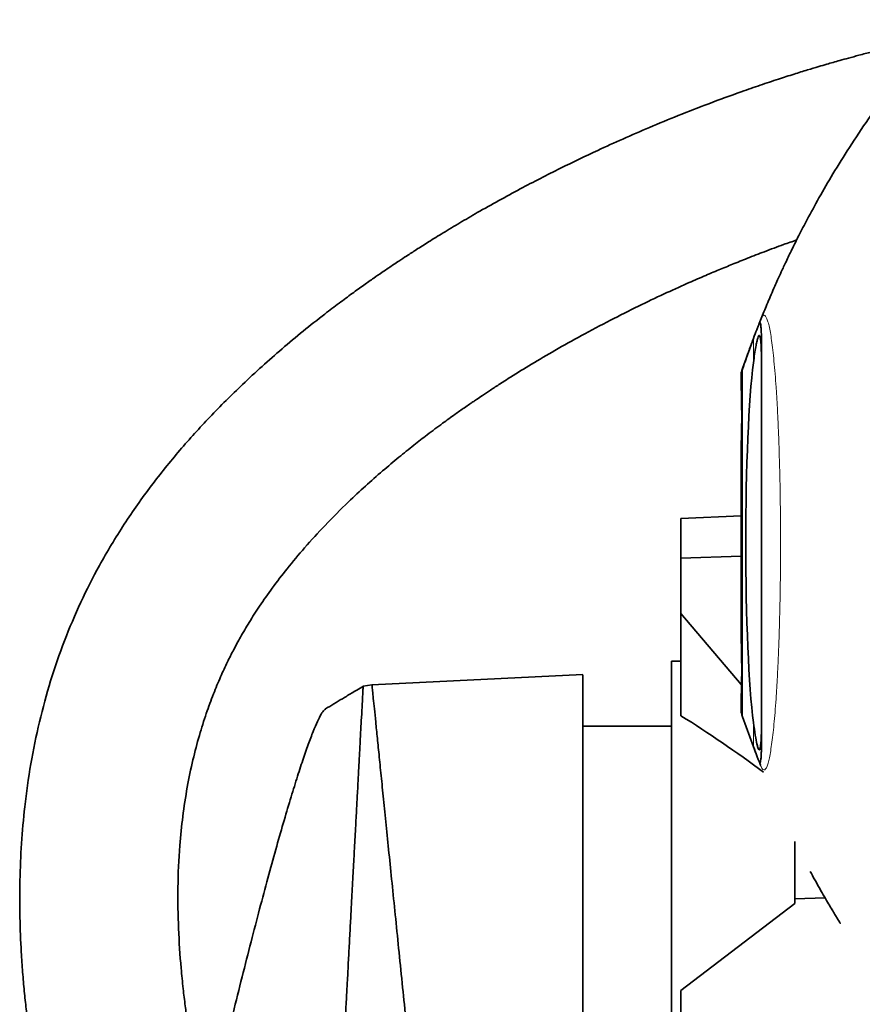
# Model space of a CAD drawing. Header units: millimetres. Extents: x 0 to 11920, y 0 to 8400.
# Tile 9 of 63: x 2758 to 3024, y 3876 to 4187. Entities that reach past the tile are written whole.
import ezdxf

# ---------------------------------------------------------------- set-up
doc = ezdxf.new("R2010")
doc.units = ezdxf.units.MM
doc.header["$LTSCALE"] = 20

msp = doc.modelspace()

# ---------------------------------------------------------------- linework, layer by layer
at = {"color": 7, "linetype": 'Continuous', "lineweight": 35}
for p, q in [((2986.23, 4076.63), (2989.63, 4086.13)), ((2985.71, 4073.25), (2985.71, 4075.1)), ((2985.71, 3993.25), (2985.71, 4049.92)), ((2966.71, 4029.18), (2985.71, 4030.08)), ((2966.71, 4016.65), (2966.71, 4029.18)), ((2985.71, 4017.28), (2966.71, 4016.65)), ((2966.71, 4016.65), (2966.71, 3999.21)), ((2966.71, 3999.21), (2985.71, 3976.69)), ((2966.71, 3999.21), (2966.71, 3966.83)), ((2966.71, 3984.08), (2963.71, 3984.08)), ((2963.71, 3659.08), (2963.71, 3984.08)), ((2935.71, 3979.83), (2869.01, 3976.58)), ((2869.01, 3976.58), (2866.22, 3976.15)), ((2866.23, 3976.15), (2866.23, 3976.13)), ((2985.71, 3968.06), (2985.71, 3969.92)), ((2985.72, 3968.04), (2985.85, 3967.66)), ((2986.19, 3966.64), (2986.22, 3966.57)), ((2989.63, 3957.03), (2986.23, 3966.53)), ((2963.71, 3963.58), (2935.71, 3963.58)), ((2991.41, 3952.43), (2991.88, 3951.24)), ((3002.71, 3908.91), (3002.71, 3927.1)), ((3012.29, 3909.24), (3002.71, 3908.91)), ((3002.71, 3907.5), (3002.71, 3908.91)), ((3002.71, 3907.5), (2966.71, 3879.95)), ((2966.71, 3879.95), (2966.71, 3869.63))]:
    msp.add_line(p, q, dxfattribs=at)
at = {"color": 8, "linetype": 'Continuous', "lineweight": 18}
for p, q in [((2989.63, 4078.48), (2989.63, 4086.13)), ((2986.23, 4076.63), (2986.23, 3966.53)), ((2989.63, 3957.03), (2989.63, 3964.68))]:
    msp.add_line(p, q, dxfattribs=at)
at = {"color": 7, "linetype": 'Continuous', "lineweight": 35}
for centre, major_axis, ratio, start_param, end_param in [((2991.91, 4021.58), (0, 65.07), 0.072123, 0.506554, 2.635039), ((2957.34, 3827.03), (159.13, -158.88), 0.514622, 1.84564, 1.993004)]:
    msp.add_ellipse(centre, major_axis=major_axis, ratio=ratio, start_param=start_param, end_param=end_param, dxfattribs=at)
for points, knots in [([(3085.09, 4186.94), (3081.53, 4186.62), (3074.41, 4185.97), (3064.16, 4184.52), (3054.61, 4182.9), (3046.09, 4181.22), (3038.64, 4179.59), (3032.39, 4178.1), (3027.3, 4176.83), (3023.22, 4175.76), (3019.86, 4174.85), (3017.12, 4174.09), (3014.85, 4173.45), (3012.64, 4172.81), (3009.96, 4172.02), (3006.52, 4170.99), (3002.27, 4169.67), (2997.28, 4168.06), (2991.7, 4166.21), (2984.35, 4163.65), (2975.68, 4160.48), (2966.01, 4156.71), (2956.94, 4152.97), (2948.47, 4149.3), (2939.07, 4145.03), (2928.24, 4139.83), (2915.53, 4133.3), (2904.95, 4127.46), (2896.84, 4122.74), (2891.71, 4119.65), (2887.14, 4116.83), (2883.3, 4114.39), (2880.17, 4112.36), (2877.75, 4110.78), (2875.87, 4109.52), (2874.11, 4108.34), (2872.04, 4106.93), (2869.43, 4105.12), (2866.28, 4102.91), (2862.61, 4100.27), (2858.49, 4097.22), (2850.99, 4091.51), (2840.68, 4083.14), (2828.56, 4072.23), (2817.79, 4061.5), (2808.13, 4050.82), (2799.05, 4039.56), (2790.5, 4027.43), (2783.06, 4015.1), (2776.8, 4002.75), (2771.64, 3990.57), (2767.27, 3977.92), (2763.73, 3964.9), (2761.01, 3951.58), (2759.19, 3938.74), (2758.11, 3926.43), (2757.62, 3914.75), (2757.63, 3903.28), (2758.01, 3893.6), (2758.53, 3885.84), (2759.06, 3879.84), (2759.64, 3874.22), (2760.27, 3869.02), (2760.83, 3864.92), (2761.25, 3862.03), (2761.49, 3860.42), (2761.69, 3859.14), (2761.93, 3857.61), (2762.3, 3855.3), (2762.86, 3852.02), (2763.62, 3847.79), (2764.61, 3842.6), (2765.88, 3836.42), (2767.46, 3829.24), (2769.4, 3821.07), (2771.72, 3811.96), (2774.46, 3801.94), (2777.6, 3791.1), (2781.18, 3779.51), (2784.45, 3769.39), (2786.59, 3763.15), (2787.33, 3760.99)], [0, 0, 0, 0, 0.017517, 0.034995, 0.051026, 0.065464, 0.078182, 0.089071, 0.097566, 0.104475, 0.110302, 0.115061, 0.118735, 0.122153, 0.126608, 0.13274, 0.140181, 0.148952, 0.159077, 0.169718, 0.188044, 0.20545, 0.221883, 0.237298, 0.251847, 0.273695, 0.297605, 0.323532, 0.334256, 0.344565, 0.353508, 0.361081, 0.367289, 0.372137, 0.375499, 0.378558, 0.382727, 0.388017, 0.394422, 0.401934, 0.410544, 0.419946, 0.448839, 0.476461, 0.500464, 0.523535, 0.546873, 0.570814, 0.595254, 0.615914, 0.636817, 0.657853, 0.67891, 0.700032, 0.721276, 0.739252, 0.757369, 0.775457, 0.792295, 0.802133, 0.811397, 0.820091, 0.828214, 0.835621, 0.839202, 0.841692, 0.843125, 0.845198, 0.848839, 0.85394, 0.860556, 0.868687, 0.878333, 0.88971, 0.90265, 0.917143, 0.933172, 0.950707, 0.969354, 0.989357, 1, 1, 1, 1]), ([(3030.39, 4161.63), (3028.92, 4159.62), (3025.32, 4154.68), (3020.13, 4146.84), (3014.93, 4138.49), (3010.5, 4130.88), (3006.94, 4124.37), (3004.1, 4118.92), (3001.88, 4114.48), (3000.03, 4110.64), (2998.54, 4107.43), (2997.36, 4104.85), (2996.28, 4102.43), (2995.21, 4099.96), (2994.11, 4097.39), (2993.13, 4095.01), (2992.25, 4092.85), (2991.68, 4091.42), (2991.43, 4090.8), (2991.4, 4090.72)], [0, 0, 0, 0, 0.087499, 0.215074, 0.330437, 0.433646, 0.524738, 0.591411, 0.649695, 0.699596, 0.741115, 0.774252, 0.799594, 0.834315, 0.869289, 0.906364, 0.947095, 0.992798, 1, 1, 1, 1]), ([(2816.74, 3837.61), (2816.43, 3838.94), (2815.71, 3842.08), (2814.71, 3846.8), (2813.77, 3851.5), (2813.02, 3855.48), (2812.44, 3858.75), (2811.97, 3861.48), (2811.58, 3863.87), (2811.22, 3866.14), (2810.89, 3868.37), (2810.46, 3871.34), (2809.91, 3875.4), (2809.26, 3880.85), (2808.45, 3889), (2807.74, 3899.67), (2807.53, 3912.62), (2808.05, 3924.47), (2809.12, 3935.07), (2810.51, 3944.12), (2812.28, 3952.66), (2814.32, 3960.42), (2816.51, 3967.37), (2818.78, 3973.55), (2821.05, 3978.98), (2823.18, 3983.6), (2825.28, 3987.77), (2827.54, 3991.93), (2830.28, 3996.58), (2833.61, 4001.77), (2837.61, 4007.45), (2842.34, 4013.61), (2847.89, 4020.24), (2854.35, 4027.31), (2860.8, 4033.77), (2866.92, 4039.48), (2872.23, 4044.17), (2877.35, 4048.47), (2882.07, 4052.26), (2886.68, 4055.84), (2891.04, 4059.09), (2894.96, 4061.93), (2897.81, 4063.93), (2899.67, 4065.22), (2900.94, 4066.09), (2902.3, 4067.02), (2904.16, 4068.28), (2906.65, 4069.92), (2909.62, 4071.86), (2913.92, 4074.6), (2919.69, 4078.15), (2927.13, 4082.54), (2935.45, 4087.2), (2944.25, 4091.86), (2952.98, 4096.24), (2961.06, 4100.09), (2967.96, 4103.22), (2973.76, 4105.75), (2978.55, 4107.78), (2983.14, 4109.67), (2987.93, 4111.58), (2993.33, 4113.67), (2998.52, 4115.6), (3001.93, 4116.81), (3003.3, 4117.29)], [0, 0, 0, 0, 0.010166, 0.024078, 0.035998, 0.045952, 0.05428, 0.060717, 0.066655, 0.072348, 0.077799, 0.083542, 0.094673, 0.10835, 0.124506, 0.155783, 0.188107, 0.221419, 0.244725, 0.268398, 0.290669, 0.311103, 0.329782, 0.346756, 0.362043, 0.375635, 0.386609, 0.39887, 0.413111, 0.429459, 0.44808, 0.468764, 0.491968, 0.51782, 0.546432, 0.566193, 0.58605, 0.604307, 0.620856, 0.635623, 0.652167, 0.665447, 0.67539, 0.680712, 0.684075, 0.68806, 0.694229, 0.702596, 0.712618, 0.723434, 0.744709, 0.768509, 0.794834, 0.823485, 0.850859, 0.8755, 0.897382, 0.913473, 0.927659, 0.940324, 0.95433, 0.970243, 0.988013, 1, 1, 1, 1]), ([(2989.63, 4086.13), (2990, 4087.09), (2990.56, 4088.54), (2991.12, 4090.02), (2991.43, 4090.84), (2991.65, 4091.23), (2991.81, 4091.12), (2991.95, 4090.51), (2992.05, 4089.47), (2992.13, 4088.05), (2992.18, 4086.28), (2992.21, 4084.14), (2992.21, 4082.41), (2992.21, 4081.54)], [0, 0, 0, 0, 0.22584, 0.339046, 0.452237, 0.521545, 0.590805, 0.662069, 0.733334, 0.799118, 0.864905, 0.932452, 1, 1, 1, 1]), ([(2989.62, 4086.1), (2989.61, 4086.05), (2989.32, 4085.29), (2988.93, 4084.23), (2988.39, 4082.77), (2987.89, 4081.37), (2987.41, 4080.02), (2986.95, 4078.73), (2986.53, 4077.5), (2986.14, 4076.36), (2985.87, 4075.61), (2985.72, 4075.26), (2985.71, 4075.24)], [0, 0, 0, 0, 0.005069, 0.092458, 0.19009, 0.297039, 0.413237, 0.538723, 0.673493, 0.817415, 0.986245, 1, 1, 1, 1]), ([(2989.63, 4078.48), (2989.76, 4079.43), (2990.02, 4081.32), (2990.37, 4083.47), (2990.7, 4085.13), (2990.99, 4086.28), (2991.26, 4086.98), (2991.5, 4087.18), (2991.7, 4086.9), (2991.87, 4086.14), (2992.01, 4084.88), (2992.12, 4082.87), (2992.2, 4079.91), (2992.21, 4076.96), (2992.21, 4075.47)], [0, 0, 0, 0, 0.081252, 0.163161, 0.238225, 0.313799, 0.390977, 0.468708, 0.544647, 0.621114, 0.699256, 0.777982, 0.888144, 1, 1, 1, 1]), ([(2992.21, 4081.54), (2992.21, 4079.74), (2992.21, 4076.82), (2992.21, 4071.98), (2992.21, 4067.58), (2992.21, 4062.8), (2992.21, 4057.73), (2992.21, 4052.44), (2992.21, 4046.95), (2992.21, 4041.22), (2992.21, 4035.35), (2992.21, 4029.44), (2992.21, 4023.48), (2992.21, 4017.45), (2992.21, 4011.45), (2992.21, 4005.58), (2992.21, 3999.82), (2992.21, 3994.16), (2992.21, 3988.69), (2992.21, 3983.51), (2992.21, 3978.6), (2992.21, 3973.94), (2992.21, 3969.49), (2992.21, 3965.3), (2992.21, 3962.85), (2992.21, 3961.62)], [0, 0, 0, 0, 0.066246, 0.107799, 0.149352, 0.192116, 0.23488, 0.276393, 0.317907, 0.36063, 0.403352, 0.444801, 0.48625, 0.528897, 0.571542, 0.613002, 0.654461, 0.697122, 0.739784, 0.781275, 0.822767, 0.865462, 0.908156, 0.953884, 1, 1, 1, 1]), ([(2985.71, 4075.1), (2985.74, 4075.17), (2985.78, 4075.3), (2986.08, 4076.19), (2986.23, 4076.63)], [0, 0, 0, 0, 0.496908, 1, 1, 1, 1]), ([(2985.71, 4073.25), (2985.72, 4072.99), (2985.73, 4072.33), (2985.79, 4070.17), (2985.88, 4066.83), (2985.93, 4062.87), (2985.92, 4058.78), (2985.85, 4055), (2985.76, 4051.97), (2985.72, 4050.46), (2985.71, 4050.01), (2985.71, 4049.92)], [0, 0, 0, 0, 0.081529, 0.207697, 0.334029, 0.460422, 0.586706, 0.712931, 0.839258, 0.965655, 1, 1, 1, 1]), ([(2985.71, 3993.25), (2985.72, 3992.99), (2985.73, 3992.33), (2985.79, 3990.17), (2985.88, 3986.83), (2985.93, 3982.87), (2985.92, 3978.78), (2985.85, 3975), (2985.76, 3971.97), (2985.72, 3970.46), (2985.71, 3970.01), (2985.71, 3969.92)], [0, 0, 0, 0, 0.081529, 0.207697, 0.334029, 0.460422, 0.586706, 0.712931, 0.839258, 0.965655, 1, 1, 1, 1]), ([(2935.71, 3979.74), (2935.71, 3979.7), (2935.71, 3979.63), (2935.71, 3978.23), (2935.71, 3975.81), (2935.71, 3972.3), (2935.71, 3967.78), (2935.71, 3962.26), (2935.71, 3955.84), (2935.71, 3948.46), (2935.71, 3940.22), (2935.71, 3931.19), (2935.71, 3921.45), (2935.71, 3910.95), (2935.71, 3899.83), (2935.71, 3888.18), (2935.71, 3876.16), (2935.71, 3863.69), (2935.71, 3852), (2935.71, 3844.42), (2935.71, 3841.2)], [0, 0, 0, 0, 0.045995, 0.101683, 0.158056, 0.214429, 0.271922, 0.32775, 0.383968, 0.440778, 0.498401, 0.554662, 0.611318, 0.668573, 0.726643, 0.783817, 0.841092, 0.898269, 0.956842, 1, 1, 1, 1]), ([(2866.32, 3976.2), (2865.62, 3975.79), (2864.36, 3975.04), (2862.61, 3974), (2861.08, 3973.09), (2859.24, 3971.98), (2857, 3970.63), (2855.21, 3969.53), (2854.31, 3968.98)], [0, 0, 0, 0, 0.170952, 0.310196, 0.436134, 0.553815, 0.775601, 1, 1, 1, 1]), ([(2865.7, 3966.27), (2865.78, 3967.77), (2865.94, 3970.78), (2866.1, 3973.77), (2866.21, 3975.74), (2866.22, 3976.01), (2866.23, 3976.15)], [0, 0, 0, 0, 0.248873, 0.498316, 0.749513, 1, 1, 1, 1]), ([(2869.01, 3976.58), (2869.02, 3976.49), (2869.04, 3976.3), (2869.19, 3974.81), (2869.43, 3972.45), (2869.76, 3969.14), (2870.19, 3964.93), (2870.71, 3959.83), (2871.31, 3953.87), (2872, 3947.1), (2872.76, 3939.56), (2873.6, 3931.3), (2874.5, 3922.35), (2875.47, 3912.78), (2876.5, 3902.65), (2877.58, 3892.02), (2878.68, 3881.14), (2879.8, 3870.1), (2880.93, 3858.97), (2882.07, 3847.64), (2882.85, 3839.98), (2883.24, 3836.15)], [0, 0, 0, 0, 0.0529552, 0.106024, 0.1591006, 0.2121856, 0.2652827, 0.318395, 0.3715251, 0.4246753, 0.4778446, 0.5310344, 0.5842457, 0.6374785, 0.6907327, 0.7440046, 0.7972932, 0.8479546, 0.8986278, 0.9493111, 1, 1, 1, 1]), ([(2854.3, 3968.87), (2854.17, 3968.82), (2853.8, 3968.67), (2852.96, 3967.4), (2851.8, 3965.16), (2850.43, 3961.94), (2848.88, 3957.84), (2847.14, 3952.86), (2845.24, 3947.03), (2843.18, 3940.36), (2840.96, 3932.87), (2838.6, 3924.57), (2836.1, 3915.53), (2833.49, 3905.77), (2830.77, 3895.35), (2827.95, 3884.29), (2825.06, 3872.63), (2822.1, 3860.48), (2819.1, 3847.86), (2817.11, 3839.25), (2816.11, 3834.91)], [0, 0, 0, 0, 0.027112, 0.079898, 0.133405, 0.187275, 0.24188, 0.29623, 0.351303, 0.406736, 0.462899, 0.519713, 0.577269, 0.635198, 0.693878, 0.753671, 0.813859, 0.875275, 0.937112, 1, 1, 1, 1]), ([(2986.23, 3966.53), (2986.08, 3966.97), (2985.78, 3967.85), (2985.74, 3967.99), (2985.71, 3968.06)], [0, 0, 0, 0, 0.497027, 1, 1, 1, 1]), ([(2992.21, 3967.7), (2992.21, 3966.72), (2992.21, 3964.75), (2992.17, 3962.26), (2992.11, 3960.14), (2992.02, 3958.43), (2991.89, 3957.15), (2991.73, 3956.34), (2991.53, 3956), (2991.3, 3956.13), (2991.04, 3956.75), (2990.68, 3958.09), (2990.22, 3960.46), (2989.83, 3963.27), (2989.63, 3964.68)], [0, 0, 0, 0, 0.072301, 0.145079, 0.218952, 0.293323, 0.369251, 0.445712, 0.521004, 0.596811, 0.674234, 0.752217, 0.874962, 1, 1, 1, 1]), ([(2865.7, 3966.27), (2865.63, 3965.05), (2865.5, 3962.67), (2865.35, 3959.73), (2865.27, 3958.29)], [0, 0, 0, 0, 0.509467, 1, 1, 1, 1]), ([(2992.21, 3961.62), (2992.21, 3960.09), (2992.2, 3957.79), (2992.14, 3955.52), (2992.08, 3954.06), (2991.98, 3952.94), (2991.86, 3952.19), (2991.71, 3951.92), (2991.49, 3952.17), (2991.17, 3952.97), (2990.6, 3954.52), (2990.02, 3956.03), (2989.63, 3957.03)], [0, 0, 0, 0, 0.122082, 0.184536, 0.246989, 0.315771, 0.384553, 0.455468, 0.526415, 0.644583, 0.762787, 1, 1, 1, 1]), ([(2863.82, 3931.3), (2863.88, 3932.38), (2863.99, 3934.52), (2864.15, 3937.48), (2864.3, 3940.31), (2864.46, 3943.2), (2864.6, 3945.76), (2864.73, 3948.13), (2864.84, 3950.27), (2864.95, 3952.4), (2865.06, 3954.43), (2865.16, 3956.34), (2865.23, 3957.62), (2865.27, 3958.29)], [0, 0, 0, 0, 0.100719, 0.20117, 0.290385, 0.38513, 0.501885, 0.568022, 0.651023, 0.751005, 0.823918, 0.906882, 1, 1, 1, 1]), ([(2990.27, 3955.35), (2990.21, 3955.53), (2989.99, 3956.08), (2989.78, 3956.65), (2989.63, 3957.03)], [0, 0, 0, 0, 0.3139736, 1, 1, 1, 1]), ([(2990.27, 3955.35), (2990.29, 3955.32), (2990.31, 3955.24), (2990.34, 3955.17), (2990.36, 3955.12)], [0, 0, 0, 0, 0.408274, 1, 1, 1, 1]), ([(2863.3, 3921.68), (2863.39, 3923.33), (2863.57, 3926.63), (2863.74, 3929.75), (2863.82, 3931.3)], [0, 0, 0, 0, 0.4995308, 1, 1, 1, 1]), ([(2862.63, 3909.11), (2862.72, 3910.8), (2862.95, 3915.12), (2863.17, 3919.2), (2863.3, 3921.68)], [0, 0, 0, 0, 0.391227, 1, 1, 1, 1]), ([(3017.12, 3901.18), (3017.12, 3901.18), (3017.16, 3901.11), (3017.01, 3901.35), (3016.68, 3901.89), (3016.13, 3902.78), (3015.4, 3903.98), (3014.47, 3905.52), (3013.37, 3907.38), (3012.06, 3909.61), (3010.61, 3912.16), (3009.09, 3914.87), (3008.09, 3916.71), (3007.62, 3917.58)], [0, 0, 0, 0, 0.00392, 0.098031, 0.183761, 0.271757, 0.362043, 0.454421, 0.555932, 0.659724, 0.775353, 0.893772, 1, 1, 1, 1]), ([(2862.63, 3909.11), (2862.58, 3908.2), (2862.48, 3906.34), (2862.33, 3903.46), (2862.16, 3900.42), (2861.99, 3897.28), (2861.82, 3894.12), (2861.66, 3891.05), (2861.48, 3887.63), (2861.26, 3883.52), (2860.98, 3878.36), (2860.65, 3872.27), (2860.41, 3867.85), (2860.29, 3865.5)], [0, 0, 0, 0, 0.067816, 0.138317, 0.211505, 0.287379, 0.362614, 0.433927, 0.501315, 0.597969, 0.713306, 0.84732, 1, 1, 1, 1])]:
    msp.add_open_spline(points, degree=3, knots=knots, dxfattribs=at)
at = {"color": 8, "linetype": 'Continuous', "lineweight": 18}
msp.add_open_spline([(2989.63, 4086.13), (2989.75, 4086.44), (2990.21, 4087.65), (2990.9, 4089.46), (2991.67, 4091.41), (2992.28, 4092.95), (2992.79, 4093.56), (2993.27, 4093.45), (2993.7, 4092.89), (2994.13, 4091.81), (2994.57, 4090.2), (2994.99, 4088.09), (2995.39, 4085.52), (2995.77, 4082.49), (2996.14, 4078.98), (2996.49, 4075.06), (2996.81, 4070.77), (2997.1, 4066.16), (2997.36, 4061.16), (2997.62, 4055.03), (2997.87, 4047.65), (2998.05, 4039.92), (2998.15, 4032.97), (2998.2, 4026.98), (2998.22, 4021), (2998.2, 4014.95), (2998.14, 4008.98), (2998.04, 4003.13), (2997.92, 3997.45), (2997.75, 3991.87), (2997.56, 3986.51), (2997.33, 3981.41), (2997.07, 3976.61), (2996.79, 3972.07), (2996.47, 3967.88), (2996.13, 3964.07), (2995.77, 3960.67), (2995.39, 3957.66), (2994.99, 3955.1), (2994.58, 3953.02), (2994.16, 3951.42), (2993.72, 3950.3), (2993.29, 3949.72), (2992.82, 3949.59), (2992.32, 3950.14), (2991.72, 3951.59), (2991.04, 3953.35), (2990.54, 3954.65), (2990.27, 3955.35)], degree=3, knots=[0, 0, 0, 0, 0.016332, 0.062217, 0.094358, 0.119635, 0.145028, 0.163669, 0.1831, 0.202664, 0.222647, 0.242777, 0.262209, 0.281775, 0.301771, 0.321917, 0.341227, 0.360673, 0.38055, 0.40058, 0.429297, 0.45848, 0.478265, 0.497219, 0.516306, 0.535598, 0.555176, 0.574043, 0.593039, 0.612238, 0.631714, 0.650678, 0.669773, 0.689069, 0.70864, 0.72773, 0.747089, 0.766583, 0.786353, 0.805666, 0.82511, 0.84497, 0.864971, 0.882667, 0.907272, 0.932079, 0.963759, 1, 1, 1, 1], dxfattribs=at)

doc.saveas('drawing.dxf')
